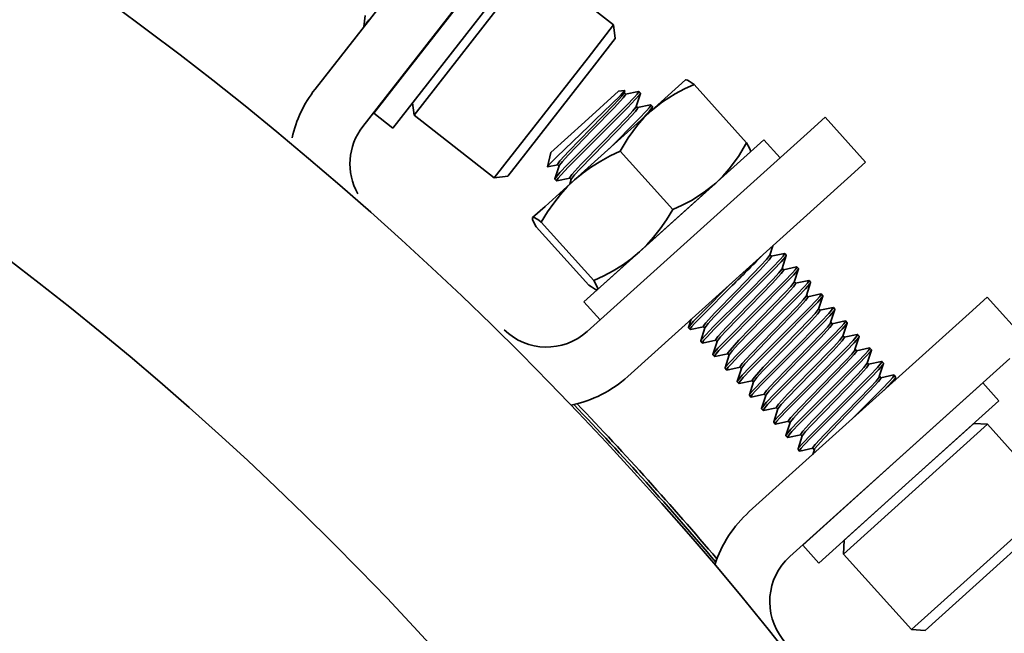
# Model space of a CAD drawing. Extents: x 6.5 to 64.9, y -6 to 65.8.
# Tile 22 of 25: x 23.9 to 27.1, y 57.1 to 59. Entities that reach past the tile are written whole.
import ezdxf

# ---------------------------------------------------------------- set-up
doc = ezdxf.new("R2010")
doc.units = 0
doc.header["$MEASUREMENT"] = 0

msp = doc.modelspace()

# ---------------------------------------------------------------- linework, layer by layer
at = {"color": 7, "lineweight": 35}
for p, q in [((24.853833, 58.821305), (25.44598, 59.579218)), ((25.008951, 58.700115), (25.601098, 59.458027)), ((25.477816, 59.29773), (25.137476, 58.862112)), ((25.539863, 59.249253), (25.199522, 58.813635)), ((25.824429, 59.030214), (25.563825, 59.233817)), ((25.480647, 59.127356), (25.210732, 58.781878)), ((25.01716, 59.06125), (25.01196, 59.023692)), ((25.260896, 59.020088), (25.275439, 59.041205)), ((25.824429, 59.030214), (25.74125, 58.923748)), ((25.829857, 58.986004), (25.824429, 59.030214)), ((25.754995, 58.890184), (25.829857, 58.986004)), ((25.74125, 58.923748), (25.471336, 58.578275)), ((25.171261, 58.907884), (25.174135, 58.909037)), ((25.512073, 58.57926), (25.754995, 58.890184)), ((25.137476, 58.862112), (25.044822, 58.743526)), ((26.05816, 58.851746), (25.945706, 58.75049)), ((26.05816, 58.851746), (26.058758, 58.851876)), ((26.256574, 58.646798), (26.085825, 58.836439)), ((25.199522, 58.813635), (25.106872, 58.695049)), ((25.840791, 58.814962), (25.730437, 58.715599)), ((25.860269, 58.81735), (25.840791, 58.814962)), ((25.860576, 58.816898), (25.858128, 58.809295)), ((25.85845, 58.81029), (25.86304, 58.805191)), ((25.862691, 58.80558), (25.905255, 58.814539)), ((25.911329, 58.807815), (25.897645, 58.765408)), ((25.911298, 58.808921), (25.906362, 58.814404)), ((25.171115, 58.777278), (25.176007, 58.737433)), ((25.210732, 58.781878), (25.176007, 58.737433)), ((25.897967, 58.766403), (25.902556, 58.761308)), ((25.902205, 58.761693), (25.944771, 58.770656)), ((25.950817, 58.765028), (25.945879, 58.770516)), ((25.950841, 58.763913), (25.946833, 58.751509)), ((25.044822, 58.743526), (25.106872, 58.695049)), ((25.43661, 58.53383), (25.176007, 58.737433)), ((25.945706, 58.75049), (25.697406, 58.526924)), ((26.453257, 58.677719), (26.511771, 58.730406)), ((26.643489, 58.584114), (26.511771, 58.730406)), ((25.730437, 58.715599), (25.620086, 58.616237)), ((25.738497, 58.034144), (26.453257, 58.677719)), ((26.312797, 58.657203), (26.020219, 58.393766)), ((26.365484, 58.598686), (26.312797, 58.657203)), ((25.620086, 58.616237), (25.609325, 58.569624)), ((26.016336, 58.430488), (25.845584, 58.620125)), ((26.268909, 58.617683), (26.269099, 58.618265)), ((25.43661, 58.53383), (25.471336, 58.578275)), ((25.48082, 58.539256), (25.512073, 58.57926)), ((25.609698, 58.569312), (25.642643, 58.576242)), ((25.647203, 58.572527), (25.633523, 58.530139)), ((25.642292, 58.576631), (25.646881, 58.571532)), ((26.584975, 58.531427), (26.643489, 58.584114)), ((25.48082, 58.539256), (25.43661, 58.53383)), ((25.697406, 58.526924), (25.601415, 58.440494)), ((25.638485, 58.523536), (25.633545, 58.529024)), ((25.639591, 58.523396), (25.682157, 58.532354)), ((25.686718, 58.528639), (25.681566, 58.51266)), ((25.681806, 58.532744), (25.686398, 58.527649)), ((26.584975, 58.531427), (25.870215, 57.887857)), ((25.908157, 58.292861), (26.156455, 58.516432)), ((25.601415, 58.440494), (25.561173, 58.404257)), ((25.560779, 58.403902), (25.560591, 58.403325)), ((25.561173, 58.404257), (25.560779, 58.403902)), ((25.58923, 58.389301), (25.759979, 58.199665)), ((26.020219, 58.393766), (25.727642, 58.130325)), ((25.573113, 58.374788), (25.743865, 58.185151)), ((26.341995, 58.312666), (26.332316, 58.282658)), ((25.812164, 58.206431), (25.908157, 58.292861)), ((26.332638, 58.283653), (26.337227, 58.278554)), ((26.336879, 58.278943), (26.379443, 58.287901)), ((26.385512, 58.281163), (26.371832, 58.23877)), ((26.385488, 58.282278), (26.38055, 58.287762)), ((26.372152, 58.239765), (26.376742, 58.234671)), ((26.376393, 58.235056), (26.418957, 58.244014)), ((26.425027, 58.237276), (26.411347, 58.194888)), ((26.425005, 58.238391), (26.420067, 58.243879)), ((25.771922, 58.170195), (25.812164, 58.206431)), ((26.411669, 58.195878), (26.416258, 58.190783)), ((26.41591, 58.191168), (26.458474, 58.200131)), ((26.464543, 58.193388), (26.450863, 58.151)), ((26.464522, 58.194503), (26.459581, 58.199992)), ((25.77153, 58.169844), (25.770927, 58.169714)), ((25.77153, 58.169844), (25.771922, 58.170195)), ((26.451185, 58.151995), (26.455775, 58.146896)), ((26.455424, 58.147285), (26.49799, 58.156243)), ((26.504036, 58.15062), (26.499098, 58.156104)), ((25.727642, 58.130325), (25.78033, 58.071813)), ((26.504058, 58.149501), (26.490378, 58.107112)), ((27.038646, 58.145252), (26.980132, 58.092565)), ((27.170365, 57.99896), (27.038646, 58.145252)), ((26.265369, 57.44899), (26.980132, 58.092565)), ((26.4907, 58.108107), (26.495289, 58.103008)), ((26.494941, 58.103397), (26.537504, 58.112356)), ((26.543574, 58.105618), (26.529894, 58.063225)), ((26.543553, 58.106733), (26.538612, 58.112216)), ((26.076715, 58.073779), (26.068195, 58.047384)), ((26.530214, 58.06422), (26.534803, 58.05912)), ((26.534457, 58.05951), (26.577021, 58.068468)), ((26.583089, 58.06173), (26.569411, 58.019337)), ((26.583069, 58.062845), (26.578129, 58.068333)), ((26.073157, 58.040786), (26.068216, 58.046269)), ((26.074262, 58.040647), (26.116828, 58.049605)), ((26.121389, 58.04589), (26.107711, 58.003502)), ((26.11648, 58.049994), (26.121069, 58.044895)), ((26.573972, 58.015622), (26.616535, 58.024585)), ((26.622584, 58.018957), (26.617643, 58.024446)), ((26.112671, 57.996898), (26.10773, 58.002382)), ((26.113779, 57.996759), (26.156342, 58.005717)), ((26.160905, 58.002002), (26.147225, 57.959614)), ((26.155994, 58.006106), (26.160583, 58.001007)), ((26.569731, 58.020332), (26.57432, 58.015238)), ((26.622605, 58.017842), (26.608925, 57.975454)), ((26.153295, 57.952871), (26.195859, 57.961829)), ((26.195511, 57.962219), (26.2001, 57.95712)), ((26.609247, 57.976449), (26.613837, 57.97135)), ((26.613486, 57.971739), (26.656052, 57.980698)), ((26.662122, 57.973955), (26.648439, 57.931567)), ((26.662098, 57.975075), (26.65716, 57.980558)), ((26.152185, 57.953011), (26.147247, 57.958499)), ((26.200422, 57.958119), (26.18674, 57.915726)), ((26.39709, 57.302703), (27.11185, 57.946278)), ((26.648761, 57.932561), (26.653351, 57.927462)), ((26.653003, 57.927852), (26.695566, 57.93681)), ((26.701636, 57.930072), (26.687956, 57.887679)), ((26.701615, 57.931187), (26.696676, 57.93667)), ((26.191702, 57.909123), (26.186764, 57.914611)), ((26.19281, 57.908988), (26.235376, 57.917947)), ((26.239936, 57.914232), (26.226256, 57.871839)), ((26.235025, 57.918336), (26.239614, 57.913237)), ((26.231218, 57.86524), (26.226278, 57.870724)), ((26.232326, 57.865101), (26.27489, 57.874059)), ((26.279451, 57.870344), (26.265773, 57.827956)), ((26.274541, 57.874448), (26.279131, 57.869349)), ((26.688278, 57.888674), (26.692868, 57.883575)), ((26.692519, 57.883964), (26.735083, 57.892922)), ((27.024077, 57.867244), (26.7315, 57.603808)), ((26.741131, 57.887299), (26.736191, 57.892788)), ((26.74115, 57.886184), (26.737152, 57.873799)), ((27.076764, 57.808727), (27.024077, 57.867244)), ((26.270733, 57.821353), (26.265795, 57.826836)), ((26.27184, 57.821213), (26.314404, 57.830171)), ((26.318967, 57.826456), (26.305287, 57.784068)), ((26.314058, 57.830561), (26.318648, 57.825462)), ((27.076764, 57.808727), (26.784187, 57.545291)), ((26.310249, 57.777465), (26.305309, 57.782953)), ((26.311357, 57.777325), (26.353921, 57.786289)), ((26.358484, 57.782569), (26.344804, 57.740181)), ((26.353572, 57.786673), (26.358162, 57.781579)), ((26.349764, 57.733577), (26.344826, 57.739066)), ((26.350871, 57.733443), (26.393437, 57.742401)), ((26.397998, 57.738686), (26.384318, 57.696293)), ((26.393087, 57.742785), (26.397679, 57.737691)), ((26.994843, 57.734966), (26.784187, 57.545291)), ((26.805261, 57.521886), (27.039324, 57.732635)), ((26.994843, 57.734966), (27.039324, 57.732635)), ((27.260612, 57.48687), (27.039324, 57.732635)), ((26.38928, 57.68969), (26.38434, 57.695178)), ((26.390388, 57.689555), (26.432952, 57.698513)), ((26.437515, 57.694798), (26.423835, 57.652405)), ((26.432603, 57.698903), (26.437193, 57.693803)), ((26.428795, 57.645807), (26.423856, 57.65129)), ((26.429905, 57.645667), (26.472468, 57.654626)), ((26.477029, 57.650911), (26.471872, 57.634912)), ((26.47212, 57.655015), (26.47671, 57.649916)), ((26.7315, 57.603808), (26.438923, 57.340371)), ((26.784187, 57.545291), (26.49161, 57.281855)), ((26.784187, 57.545291), (26.573532, 57.355616)), ((26.571201, 57.311137), (26.805261, 57.521886)), ((27.260612, 57.48687), (27.02655, 57.276121)), ((27.258279, 57.442391), (27.047624, 57.252716)), ((26.571201, 57.311137), (26.573532, 57.355616)), ((26.438923, 57.340371), (26.49161, 57.281855)), ((26.571201, 57.311137), (26.792487, 57.065372)), ((27.02655, 57.276121), (26.792487, 57.065372)), ((27.047624, 57.252716), (26.836971, 57.063041)), ((26.792487, 57.065372), (26.836971, 57.063041))]:
    msp.add_line(p, q, dxfattribs=at)
for points in [[(25.945706, 58.75049), (25.98294, 58.780287), (26.024643, 58.806638), (26.054786, 58.822377), (26.085825, 58.836439)], [(26.085825, 58.836439), (26.070497, 58.847156), (26.064583, 58.850429), (26.060255, 58.85189), (26.058758, 58.851876)], [(25.860576, 58.816898), (25.859945, 58.815764), (25.846413, 58.801048), (25.763509, 58.720386), (25.743384, 58.70122)], [(25.750197, 58.693655), (25.825296, 58.77081), (25.852051, 58.800308), (25.857039, 58.807075), (25.858128, 58.809295)], [(25.86304, 58.805191), (25.863128, 58.805061), (25.86322, 58.80472), (25.863186, 58.804273), (25.862773, 58.803067), (25.855783, 58.793364), (25.826724, 58.761606), (25.755135, 58.688167)], [(25.769954, 58.671712), (25.866639, 58.768589), (25.892077, 58.795286), (25.900881, 58.805268), (25.906185, 58.81277), (25.906487, 58.813693), (25.906507, 58.814034), (25.906362, 58.814404)], [(25.911329, 58.807815), (25.910813, 58.806662), (25.90866, 58.803394), (25.894977, 58.787602), (25.870984, 58.762505), (25.774887, 58.666233)], [(25.789713, 58.649768), (25.868614, 58.730964), (25.886944, 58.750985), (25.896823, 58.763649), (25.897645, 58.765408)], [(25.902556, 58.761308), (25.902645, 58.761179), (25.902734, 58.760833), (25.902703, 58.760386), (25.902289, 58.759184), (25.895299, 58.749481), (25.86624, 58.717719), (25.794651, 58.644284)], [(25.80947, 58.627824), (25.906156, 58.724706), (25.931591, 58.751399), (25.940398, 58.76138), (25.945701, 58.768882), (25.946002, 58.769805), (25.946021, 58.770151), (25.945879, 58.770516)], [(25.950841, 58.763913), (25.948979, 58.760616), (25.939634, 58.749327), (25.911947, 58.720098)], [(25.845584, 58.620125), (25.871887, 58.663662), (25.901744, 58.704286), (25.923133, 58.728527), (25.945706, 58.75049)], [(25.743384, 58.70122), (25.639942, 58.601757), (25.61294, 58.57443), (25.609837, 58.570614), (25.609417, 58.569884), (25.609325, 58.569624)], [(25.633523, 58.530139), (25.63404, 58.531292), (25.636193, 58.53456), (25.649875, 58.550353), (25.673867, 58.575449), (25.769954, 58.671712)], [(25.774894, 58.666228), (25.678206, 58.569346), (25.652771, 58.542649), (25.643967, 58.532672), (25.638663, 58.52517), (25.63836, 58.524247), (25.638341, 58.523901), (25.638485, 58.523536)], [(25.642292, 58.576631), (25.642203, 58.576761), (25.642114, 58.577102), (25.642145, 58.577554), (25.642558, 58.578756), (25.649549, 58.588459), (25.678608, 58.620216), (25.750197, 58.693655)], [(25.755135, 58.688167), (25.676233, 58.606976), (25.657904, 58.586954), (25.648025, 58.574291), (25.647203, 58.572527)], [(25.681806, 58.532744), (25.681717, 58.532873), (25.681628, 58.533219), (25.681662, 58.533666), (25.682075, 58.534868), (25.689065, 58.544571), (25.718124, 58.576333), (25.789713, 58.649768)], [(25.794651, 58.644284), (25.71575, 58.563088), (25.69742, 58.543067), (25.687539, 58.530403), (25.686718, 58.528639)], [(26.256574, 58.646798), (26.230272, 58.603261), (26.20042, 58.562641), (26.179029, 58.538395), (26.156455, 58.516432)], [(26.269099, 58.618265), (26.269269, 58.619755), (26.268272, 58.62421), (26.265636, 58.630429), (26.256574, 58.646798)], [(25.845584, 58.620125), (25.813325, 58.604804), (25.782411, 58.588122), (25.752684, 58.569711), (25.725367, 58.55018), (25.697406, 58.526924)], [(25.697406, 58.526924), (25.673564, 58.50386), (25.651228, 58.479004), (25.629724, 58.45161), (25.609621, 58.422539), (25.58923, 58.389301)], [(26.156455, 58.516432), (26.119221, 58.486636), (26.077518, 58.460285), (26.047375, 58.444545), (26.016336, 58.430488)], [(25.908157, 58.292861), (25.932, 58.315925), (25.954335, 58.340786), (25.975839, 58.368175), (25.995942, 58.39725), (26.016336, 58.430488)], [(25.560591, 58.403325), (25.560416, 58.401979), (25.561225, 58.397962), (25.567464, 58.384577), (25.573113, 58.374788)], [(25.58923, 58.389301), (25.580805, 58.395443), (25.567901, 58.40333), (25.563823, 58.404724), (25.561843, 58.404647), (25.561173, 58.404257)], [(25.759979, 58.199665), (25.792241, 58.214981), (25.823153, 58.231663), (25.85288, 58.250074), (25.880199, 58.269605), (25.908157, 58.292861)], [(26.224384, 58.167018), (26.303286, 58.248214), (26.321615, 58.268236), (26.331494, 58.280894), (26.332316, 58.282658)], [(26.244142, 58.145074), (26.340827, 58.241952), (26.366265, 58.268649), (26.375069, 58.278631), (26.380373, 58.286133), (26.380673, 58.287056), (26.380692, 58.287397), (26.38055, 58.287762)], [(26.385512, 58.281163), (26.384996, 58.280005), (26.38284, 58.276737), (26.369158, 58.26095), (26.345167, 58.235853), (26.24908, 58.139586)], [(26.337227, 58.278554), (26.337316, 58.278424), (26.337405, 58.278083), (26.337374, 58.277636), (26.336961, 58.27643), (26.32997, 58.266727), (26.300911, 58.234969), (26.229323, 58.16153)], [(26.263899, 58.12313), (26.342802, 58.204326), (26.361132, 58.224348), (26.371011, 58.237007), (26.371832, 58.23877)], [(26.376742, 58.234671), (26.376833, 58.234536), (26.376919, 58.234195), (26.376891, 58.233748), (26.376477, 58.232547), (26.369485, 58.222839), (26.340426, 58.191081), (26.268839, 58.117647)], [(26.283656, 58.101187), (26.380341, 58.198064), (26.405779, 58.224761), (26.414583, 58.234743), (26.419889, 58.242245), (26.42019, 58.243168), (26.420209, 58.243514), (26.420067, 58.243879)], [(26.425027, 58.237276), (26.424512, 58.236122), (26.422357, 58.232854), (26.408675, 58.217062), (26.384683, 58.191966), (26.288596, 58.095703)], [(25.743865, 58.185151), (25.75229, 58.179009), (25.765191, 58.171118), (25.769269, 58.169724), (25.770927, 58.169714)], [(25.771922, 58.170195), (25.772349, 58.170757), (25.772676, 58.172473), (25.771869, 58.176491), (25.765631, 58.189875), (25.759979, 58.199665)], [(26.068195, 58.047384), (26.068711, 58.048543), (26.070864, 58.051811), (26.084547, 58.067598), (26.108538, 58.092695), (26.204625, 58.188962)], [(26.303413, 58.079243), (26.382317, 58.160439), (26.400646, 58.18046), (26.410525, 58.193124), (26.411347, 58.194888)], [(26.416258, 58.190783), (26.416347, 58.190654), (26.416436, 58.190308), (26.416405, 58.189861), (26.415992, 58.188659), (26.409001, 58.178956), (26.379942, 58.147194), (26.308353, 58.073759)], [(26.323173, 58.057299), (26.419858, 58.154182), (26.445293, 58.180874), (26.454098, 58.190855), (26.459403, 58.198358), (26.459706, 58.19928), (26.459725, 58.199626), (26.459581, 58.199992)], [(26.464543, 58.193388), (26.464027, 58.192235), (26.461871, 58.188967), (26.448191, 58.173175), (26.4242, 58.148078), (26.328111, 58.051815)], [(26.209565, 58.183474), (26.112878, 58.086596), (26.087442, 58.059899), (26.078638, 58.049917), (26.073334, 58.042415), (26.073032, 58.041492), (26.073012, 58.041151), (26.073157, 58.040786)], [(26.11648, 58.049994), (26.116388, 58.050124), (26.116299, 58.050465), (26.116333, 58.050917), (26.116746, 58.052118), (26.123737, 58.061821), (26.152796, 58.093579), (26.224384, 58.167018)], [(26.229323, 58.16153), (26.150421, 58.080334), (26.132092, 58.060317), (26.122211, 58.047654), (26.121389, 58.04589)], [(26.362689, 58.013416), (26.459375, 58.110294), (26.48481, 58.136991), (26.493614, 58.146968), (26.498918, 58.15447), (26.49922, 58.155393), (26.49924, 58.155739), (26.499098, 58.156104)], [(26.107711, 58.003502), (26.108225, 58.004655), (26.110381, 58.007923), (26.124061, 58.023715), (26.148054, 58.048812), (26.244142, 58.145074)], [(26.24908, 58.139586), (26.152394, 58.042708), (26.126959, 58.016011), (26.118154, 58.006034), (26.112849, 57.998532), (26.112546, 57.99761), (26.112529, 57.997264), (26.112671, 57.996898)], [(26.155994, 58.006106), (26.155905, 58.006236), (26.155816, 58.006582), (26.155847, 58.007029), (26.156261, 58.008231), (26.163251, 58.017934), (26.19231, 58.049691), (26.263899, 58.12313)], [(26.34293, 58.03536), (26.421833, 58.116551), (26.440161, 58.136573), (26.450042, 58.149236), (26.450863, 58.151)], [(26.455775, 58.146896), (26.455864, 58.146766), (26.455953, 58.146425), (26.455919, 58.145973), (26.455508, 58.144772), (26.448518, 58.135068), (26.419457, 58.103311), (26.34787, 58.029872)], [(26.504058, 58.149501), (26.503543, 58.148347), (26.501388, 58.145079), (26.487706, 58.129287), (26.463714, 58.10419), (26.367627, 58.007928)], [(26.147225, 57.959614), (26.14774, 57.960767), (26.149898, 57.964035), (26.163578, 57.979828), (26.187569, 58.004924), (26.283656, 58.101187)], [(26.288596, 58.095703), (26.191911, 57.998821), (26.166473, 57.972124), (26.157669, 57.962147), (26.152365, 57.954645), (26.152063, 57.953722), (26.152043, 57.953376), (26.152185, 57.953011)], [(26.268839, 58.117647), (26.189936, 58.036451), (26.171606, 58.01643), (26.161727, 58.003766), (26.160905, 58.002002)], [(26.382446, 57.991472), (26.461347, 58.072668), (26.479677, 58.092685), (26.489556, 58.105349), (26.490378, 58.107112)], [(26.495289, 58.103008), (26.495381, 58.102878), (26.495467, 58.102537), (26.495436, 58.102085), (26.495023, 58.100884), (26.488032, 58.091181), (26.458973, 58.059423), (26.387384, 57.985984)], [(26.402203, 57.969529), (26.498889, 58.066406), (26.524327, 58.093103), (26.533131, 58.103085), (26.538434, 58.110587), (26.538737, 58.11151), (26.538754, 58.111851), (26.538612, 58.112216)], [(26.543574, 58.105618), (26.543058, 58.10446), (26.540902, 58.101191), (26.527222, 58.085399), (26.503229, 58.060308), (26.407144, 57.96404)], [(26.18674, 57.915726), (26.187256, 57.916885), (26.189412, 57.920153), (26.203094, 57.93594), (26.227085, 57.961037), (26.323173, 58.057299)], [(26.195511, 57.962219), (26.195419, 57.962349), (26.195333, 57.962695), (26.195364, 57.963141), (26.195777, 57.964343), (26.202767, 57.974046), (26.231826, 58.005808), (26.303413, 58.079243)], [(26.308353, 58.073759), (26.229452, 57.992563), (26.211123, 57.972542), (26.201244, 57.959878), (26.200422, 57.958119)], [(26.421961, 57.947585), (26.500864, 58.028781), (26.519194, 58.048802), (26.529072, 58.061466), (26.529894, 58.063225)], [(26.534803, 58.05912), (26.534895, 58.058991), (26.534984, 58.058649), (26.534952, 58.058203), (26.534539, 58.056996), (26.527547, 58.047293), (26.49849, 58.015536), (26.426901, 57.942096)], [(26.441718, 57.925641), (26.538403, 58.022519), (26.563841, 58.049215), (26.572645, 58.059197), (26.577951, 58.066699), (26.578251, 58.067622), (26.578271, 58.067963), (26.578129, 58.068333)], [(26.583089, 58.06173), (26.582574, 58.060572), (26.580419, 58.057304), (26.566736, 58.041516), (26.542745, 58.01642), (26.446658, 57.920157)], [(26.328111, 58.051815), (26.231425, 57.954938), (26.20599, 57.928241), (26.197185, 57.918259), (26.19188, 57.910757), (26.191579, 57.909834), (26.19156, 57.909488), (26.191702, 57.909123)], [(26.235025, 57.918336), (26.234936, 57.918466), (26.234847, 57.918807), (26.234878, 57.919254), (26.235291, 57.92046), (26.242282, 57.930158), (26.271343, 57.961921), (26.34293, 58.03536)], [(26.34787, 58.029872), (26.268967, 57.948676), (26.250637, 57.928654), (26.240758, 57.915991), (26.239936, 57.914232)], [(26.481234, 57.881753), (26.57792, 57.978636), (26.603358, 58.005328), (26.612162, 58.01531), (26.617465, 58.022812), (26.617768, 58.023735), (26.617787, 58.024081), (26.617643, 58.024446)], [(26.226256, 57.871839), (26.226773, 57.872997), (26.228926, 57.876265), (26.242608, 57.892057), (26.2666, 57.917149), (26.362689, 58.013416)], [(26.367627, 58.007928), (26.270942, 57.91105), (26.245504, 57.884353), (26.2367, 57.874371), (26.231396, 57.866869), (26.231094, 57.865947), (26.231074, 57.865605), (26.231218, 57.86524)], [(26.461477, 57.903697), (26.540378, 57.984893), (26.558708, 58.004915), (26.568589, 58.017578), (26.569411, 58.019337)], [(26.57432, 58.015238), (26.574409, 58.015108), (26.574498, 58.014762), (26.574467, 58.014315), (26.574053, 58.013113), (26.567063, 58.00341), (26.538004, 57.971648), (26.466415, 57.898214)], [(26.622605, 58.017842), (26.622089, 58.016689), (26.619936, 58.013421), (26.606253, 57.997629), (26.582262, 57.972532), (26.486175, 57.87627)], [(26.265773, 57.827956), (26.266287, 57.829109), (26.268443, 57.832377), (26.282125, 57.84817), (26.306116, 57.873266), (26.402203, 57.969529)], [(26.407144, 57.96404), (26.310456, 57.867163), (26.285021, 57.840466), (26.276216, 57.830484), (26.270911, 57.822987), (26.27061, 57.822064), (26.270591, 57.821718), (26.270733, 57.821353)], [(26.274541, 57.874448), (26.274453, 57.874578), (26.274364, 57.874919), (26.274395, 57.875371), (26.274808, 57.876572), (26.281798, 57.886276), (26.310857, 57.918033), (26.382446, 57.991472)], [(26.387384, 57.985984), (26.308483, 57.904788), (26.290153, 57.884771), (26.280272, 57.872108), (26.279451, 57.870344)], [(26.500991, 57.859809), (26.579895, 57.94101), (26.598225, 57.961027), (26.608103, 57.97369), (26.608925, 57.975454)], [(26.613837, 57.97135), (26.613926, 57.97122), (26.614015, 57.970874), (26.613983, 57.970427), (26.61357, 57.969226), (26.60658, 57.959523), (26.577521, 57.927765), (26.505932, 57.854326)], [(26.520751, 57.837866), (26.617436, 57.934748), (26.642872, 57.961445), (26.651676, 57.971422), (26.656982, 57.978924), (26.657282, 57.979847), (26.657302, 57.980193), (26.65716, 57.980558)], [(26.662122, 57.973955), (26.661605, 57.972801), (26.65945, 57.969533), (26.645767, 57.953741), (26.621776, 57.928645), (26.525689, 57.832382)], [(26.314058, 57.830561), (26.313967, 57.83069), (26.313878, 57.831032), (26.313909, 57.831483), (26.314322, 57.832685), (26.321315, 57.842388), (26.350372, 57.874146), (26.421961, 57.947585)], [(26.426901, 57.942096), (26.347997, 57.860905), (26.329668, 57.840884), (26.319789, 57.82822), (26.318967, 57.826456)], [(26.540508, 57.815927), (26.619412, 57.897123), (26.637741, 57.917139), (26.64762, 57.929803), (26.648439, 57.931567)], [(26.560265, 57.793983), (26.656951, 57.89086), (26.682388, 57.917557), (26.691193, 57.927534), (26.696496, 57.935041), (26.696799, 57.935964), (26.696818, 57.936305), (26.696676, 57.93667)], [(26.701636, 57.930072), (26.701122, 57.928914), (26.698964, 57.925646), (26.685284, 57.909853), (26.661293, 57.884762), (26.565206, 57.788494)], [(26.305287, 57.784068), (26.305804, 57.785222), (26.307959, 57.78849), (26.321639, 57.804282), (26.345633, 57.829378), (26.441718, 57.925641)], [(26.446658, 57.920157), (26.349973, 57.823275), (26.324535, 57.796578), (26.315731, 57.786601), (26.310427, 57.779099), (26.310124, 57.778176), (26.310108, 57.77783), (26.310249, 57.777465)], [(26.353572, 57.786673), (26.353483, 57.786803), (26.353395, 57.787149), (26.353426, 57.787596), (26.353839, 57.788797), (26.360829, 57.7985), (26.389888, 57.830263), (26.461477, 57.903697)], [(26.466415, 57.898214), (26.387514, 57.817018), (26.369184, 57.796996), (26.359306, 57.784333), (26.358484, 57.782569)], [(26.653351, 57.927462), (26.653442, 57.927333), (26.653529, 57.926991), (26.653498, 57.92654), (26.653087, 57.925338), (26.646094, 57.915635), (26.617035, 57.883877), (26.545449, 57.810438)], [(26.344804, 57.740181), (26.345321, 57.741334), (26.347474, 57.744602), (26.361156, 57.760394), (26.385147, 57.785491), (26.481234, 57.881753)], [(26.486175, 57.87627), (26.389487, 57.779387), (26.364052, 57.752695), (26.355247, 57.742713), (26.349944, 57.735211), (26.349641, 57.734288), (26.349622, 57.733942), (26.349764, 57.733577)], [(26.580022, 57.772039), (26.658926, 57.853235), (26.677256, 57.873256), (26.687134, 57.885915), (26.687956, 57.887679)], [(26.692868, 57.883575), (26.692957, 57.883445), (26.693046, 57.883104), (26.693014, 57.882657), (26.692601, 57.881451), (26.685611, 57.871747), (26.656552, 57.83999), (26.584963, 57.766551)], [(26.599782, 57.750095), (26.696467, 57.846973), (26.721903, 57.87367), (26.730707, 57.883652), (26.736013, 57.891154), (26.736316, 57.892076), (26.736332, 57.892422), (26.736191, 57.892788)], [(26.74115, 57.886184), (26.73929, 57.882887), (26.729948, 57.871598), (26.702261, 57.842369)], [(26.384318, 57.696293), (26.384835, 57.697451), (26.38699, 57.700719), (26.40067, 57.716507), (26.424661, 57.741603), (26.520751, 57.837866)], [(26.525689, 57.832382), (26.429004, 57.735504), (26.403568, 57.708808), (26.394764, 57.698826), (26.389458, 57.691324), (26.389155, 57.690401), (26.389139, 57.69006), (26.38928, 57.68969)], [(26.393087, 57.742785), (26.392998, 57.74292), (26.392909, 57.743261), (26.392942, 57.743708), (26.393356, 57.74491), (26.400346, 57.754618), (26.429405, 57.786375), (26.500991, 57.859809)], [(26.505932, 57.854326), (26.427031, 57.77313), (26.408701, 57.753108), (26.39882, 57.740445), (26.397998, 57.738686)], [(26.432603, 57.698903), (26.432514, 57.699032), (26.432425, 57.699374), (26.432457, 57.69982), (26.43287, 57.701027), (26.43986, 57.71073), (26.468919, 57.742487), (26.540508, 57.815927)], [(26.545449, 57.810438), (26.466545, 57.729242), (26.448215, 57.709221), (26.438337, 57.696562), (26.437515, 57.694798)], [(26.423835, 57.652405), (26.424349, 57.653563), (26.426505, 57.656832), (26.440187, 57.672624), (26.464178, 57.697715), (26.560265, 57.793983)], [(26.565206, 57.788494), (26.46852, 57.691617), (26.443083, 57.66492), (26.434278, 57.654943), (26.428972, 57.647436), (26.428672, 57.646513), (26.428653, 57.646172), (26.428795, 57.645807)], [(26.47212, 57.655015), (26.472029, 57.655145), (26.471942, 57.655486), (26.471971, 57.655938), (26.472384, 57.657139), (26.479377, 57.666842), (26.508436, 57.6986), (26.580022, 57.772039)], [(26.584963, 57.766551), (26.506062, 57.685355), (26.487732, 57.665338), (26.477851, 57.652674), (26.477029, 57.650911)]]:
    msp.add_lwpolyline(points, dxfattribs=at)
msp.add_circle((17.634818, 50.075338), 11.154537, dxfattribs=at)
for centre, radius, start, end in [((17.634826, 50.075328), 11.17174, 90.000043, 38.525443), ((17.634818, 50.075338), 10.288118, 0, 90.000003), ((17.634818, 50.075338), 10.288118, 360, 90.000003), ((25.496367, 58.735784), 0.562159, 146.343046, 148.097079), ((25.164072, 58.578919), 0.393701, 142.000002, 167.567244), ((25.860355, 58.817086), 0.00028, 319.496568, 108.439355), ((25.905706, 58.813433), 0.001182, 55.884809, 112.173078), ((25.910274, 58.808382), 0.001182, 331.829976, 28.109119), ((25.945223, 58.769546), 0.001182, 55.889003, 112.170605), ((25.949786, 58.764475), 0.001182, 331.829395, 28.110999), ((25.164072, 58.578919), 0.19685, 142.000002, 209.624137), ((25.609549, 58.569523), 0.000247, 155.949106, 305.00497), ((25.634578, 58.529572), 0.001182, 151.829395, 208.111005), ((25.639139, 58.524506), 0.001182, 235.889001, 292.170607), ((25.562605, 58.402724), 0.002099, 133.048547, 163.356255), ((22.077966, 62.4064), 5.907862, 314.373694, 315.713012), ((26.379894, 58.286796), 0.001182, 55.889003, 112.170605), ((26.384458, 58.281726), 0.001182, 331.829395, 28.110999), ((26.419409, 58.242908), 0.001182, 55.889003, 112.170605), ((26.423974, 58.237838), 0.001182, 331.829395, 28.110999), ((26.458925, 58.199021), 0.001182, 55.889003, 112.170605), ((26.463488, 58.193955), 0.001182, 331.829395, 28.110999), ((25.770511, 58.171867), 0.002194, 280.890604, 304.589284), ((26.498442, 58.155133), 0.001182, 55.889003, 112.170605), ((26.503003, 58.150068), 0.001182, 331.829395, 28.110999), ((26.537956, 58.11125), 0.001182, 55.889003, 112.170605), ((26.542519, 58.10618), 0.001182, 331.829395, 28.110999), ((26.57747, 58.067363), 0.001182, 55.889003, 112.170605), ((26.582036, 58.062292), 0.001182, 331.829395, 28.110999), ((25.606776, 58.180436), 0.196856, 225.475572, 311.997823), ((26.069249, 58.046822), 0.001182, 151.829395, 208.111005), ((26.073813, 58.041752), 0.001182, 235.889001, 292.170607), ((26.616987, 58.023475), 0.001182, 55.889003, 112.170605), ((26.108764, 58.002934), 0.001182, 151.829395, 208.111005), ((26.113327, 57.997864), 0.001182, 235.889001, 292.170607), ((26.62155, 58.01841), 0.001182, 331.829395, 28.110999), ((26.656504, 57.979587), 0.001182, 55.889003, 112.170605), ((26.661067, 57.974522), 0.001182, 331.829395, 28.110999), ((26.14828, 57.959047), 0.001182, 151.829395, 208.111005), ((26.152844, 57.953981), 0.001182, 235.889001, 292.170607), ((26.696018, 57.935705), 0.001182, 55.889003, 112.170605), ((26.700581, 57.930634), 0.001182, 331.829395, 28.110999), ((26.187795, 57.915164), 0.001182, 151.829395, 208.111005), ((26.192358, 57.910094), 0.001182, 235.889001, 292.170607), ((25.606774, 58.180441), 0.39371, 281.704005, 311.999647), ((26.227311, 57.871276), 0.001182, 151.829395, 208.111005), ((26.231874, 57.866206), 0.001182, 235.889001, 292.170607), ((26.735535, 57.891817), 0.001182, 55.889003, 112.170605), ((26.740098, 57.886747), 0.001182, 331.829395, 28.110999), ((26.266826, 57.827389), 0.001182, 151.829395, 208.111005), ((26.271391, 57.822323), 0.001182, 235.889001, 292.170607), ((17.634818, 50.060997), 11.171732, 40.287826, 43.823457), ((17.634818, 50.060997), 11.181102, 40.3154, 43.795634), ((26.306342, 57.783501), 0.001182, 151.829395, 208.111005), ((26.310905, 57.778436), 0.001182, 235.889001, 292.170607), ((26.345859, 57.739613), 0.001182, 151.829395, 208.111005), ((26.35042, 57.734548), 0.001182, 235.889001, 292.170607), ((26.385373, 57.695731), 0.001182, 151.829395, 208.111005), ((26.389936, 57.69066), 0.001182, 235.889001, 292.170607), ((26.424887, 57.651843), 0.001182, 151.829395, 208.111005), ((26.429453, 57.646773), 0.001182, 235.889001, 292.170607), ((26.528808, 57.156415), 0.393701, 132.000004, 162.29636), ((26.528808, 57.156415), 0.19685, 132.000004, 218.52554)]:
    msp.add_arc(centre, radius, start, end, dxfattribs=at)

doc.saveas('drawing.dxf')
